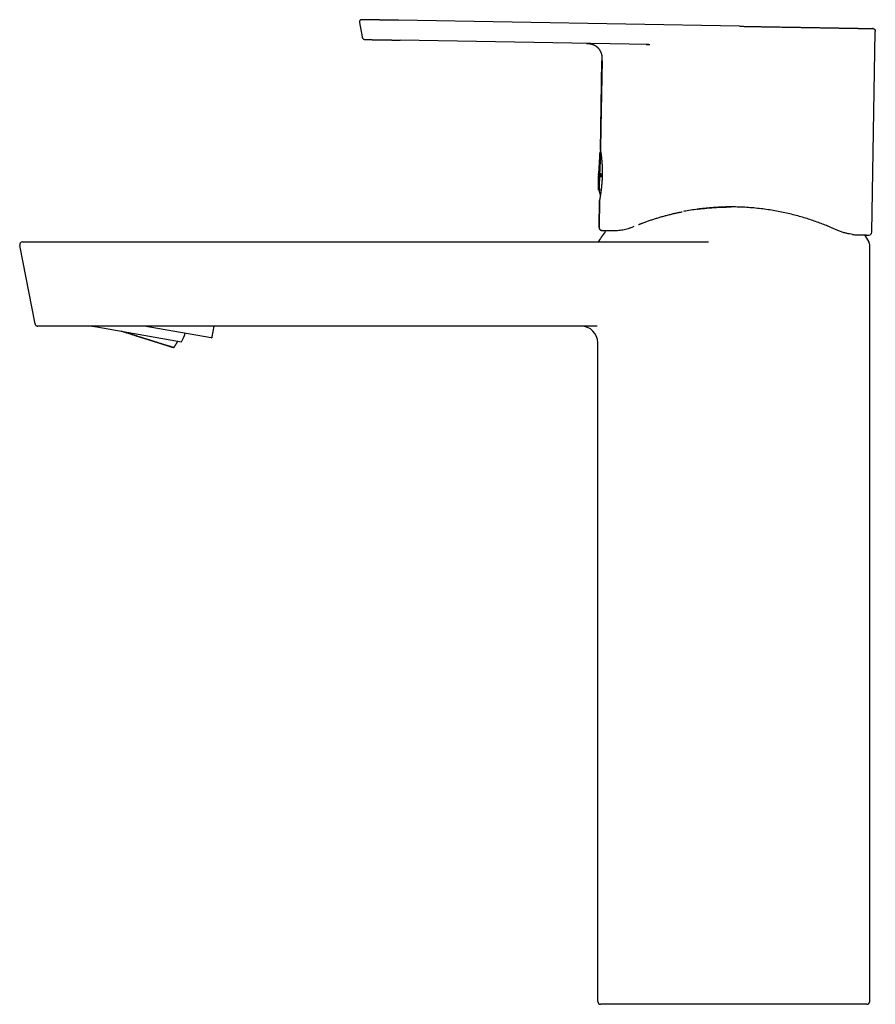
# Model space of a CAD drawing. Header units: millimetres. Extents: x 8 to 591, y 12 to 486.
# Tile 1 of 15: x 27 to 179, y 310 to 486. Entities that reach past the tile are written whole.
import ezdxf

# ---------------------------------------------------------------- set-up
doc = ezdxf.new("R2010")
doc.units = ezdxf.units.MM

msp = doc.modelspace()

# ---------------------------------------------------------------- linework, layer by layer
at = {"color": 7, "linetype": 'Continuous', "lineweight": 30}
for p, q in [((87.51, 485.07), (87.95, 482.52)), ((87.97, 485.56), (87.88, 485.56)), ((155.24, 484.39), (94.45, 485.45)), ((178.86, 447.63), (179.49, 483.46)), ((179.48, 483.46), (179.48, 483.46)), ((87.96, 482.52), (87.96, 482.52)), ((94.74, 481.91), (94.75, 481.91)), ((138.96, 481.14), (94.75, 481.91)), ((94.75, 481.91), (94.75, 481.91)), ((138.63, 481.14), (138.96, 481.14)), ((139.09, 481.14), (138.86, 481.14)), ((130.46, 462.31), (130.74, 478.25)), ((130.28, 461.07), (130.12, 458.08)), ((130.1, 457.82), (130.12, 458.08)), ((130.32, 455.2), (130.6, 455.26)), ((130.22, 448.48), (130.31, 453.33)), ((130.31, 453.38), (130.23, 448.48)), ((130.31, 453.38), (130.32, 453.39)), ((130.23, 448.48), (130.24, 448.48)), ((130.71, 447.97), (130.68, 447.97)), ((130.73, 447.97), (130.71, 447.97)), ((130.73, 447.97), (130.73, 447.97)), ((176.5, 447.17), (176.51, 447.17)), ((176.5, 447.17), (176.52, 447.17)), ((178.34, 447.14), (178.35, 447.14)), ((178.36, 447.14), (178.35, 447.14)), ((178.85, 447.63), (178.85, 447.63)), ((178.86, 447.63), (178.86, 447.64)), ((29.63, 431.3), (26.9, 445.3)), ((26.92, 445.3), (26.9, 445.3)), ((34.96, 445.9), (149.74, 445.9)), ((178.5, 310.4), (178.5, 445.4)), ((29.63, 431.3), (29.64, 431.3)), ((30.09, 430.9), (30.12, 430.9)), ((129.87, 430.9), (37.68, 430.9)), ((39.74, 430.9), (40.63, 430.74)), ((39.75, 430.9), (40.63, 430.74)), ((40.63, 430.74), (55.76, 428.07)), ((40.63, 430.74), (55.76, 428.07)), ((61.02, 428.8), (49.12, 430.9)), ((61.25, 428.96), (61.59, 430.9)), ((55.76, 428.07), (55.76, 428.07)), ((130, 427.9), (130, 427.9)), ((130, 310.4), (130, 427.9)), ((137.92, 309.9), (130.5, 309.9)), ((154, 309.9), (137.92, 309.9)), ((178, 309.9), (154, 309.9))]:
    msp.add_line(p, q, dxfattribs=at)
at = {"color": 7, "linetype": 'Continuous', "lineweight": 30, "flags": 128}
for points in [[(130.75, 478.25), (130.54, 466.39), (130.47, 462.26)], [(130.46, 462.28), (130.46, 462.29), (130.46, 462.31)], [(130.29, 455.19), (130.29, 455.19), (130.29, 455.19)], [(52.32, 427.71), (52.43, 427.68), (52.54, 427.64), (52.64, 427.61), (52.75, 427.58), (52.84, 427.55), (52.94, 427.52), (53.03, 427.49), (53.12, 427.46), (53.21, 427.43), (53.29, 427.4), (53.37, 427.38), (53.45, 427.35), (53.53, 427.33), (53.6, 427.31), (53.67, 427.28), (53.73, 427.26), (53.8, 427.24), (53.86, 427.22), (53.91, 427.2), (53.97, 427.19), (54.01, 427.17), (54.06, 427.16), (54.1, 427.14), (54.14, 427.13), (54.18, 427.12), (54.21, 427.11), (54.24, 427.1), (54.27, 427.09), (54.29, 427.08), (54.31, 427.07), (54.32, 427.07), (54.34, 427.06), (54.35, 427.06), (54.35, 427.06), (54.35, 427.06), (54.35, 427.06), (54.35, 427.06), (54.34, 427.06), (54.33, 427.06), (54.31, 427.07), (54.29, 427.07), (54.27, 427.08), (54.24, 427.09), (54.21, 427.09), (54.18, 427.1), (54.15, 427.12), (54.11, 427.13), (54.06, 427.14), (54.02, 427.15), (53.97, 427.17), (53.92, 427.18), (53.86, 427.2), (53.8, 427.22), (53.74, 427.24), (53.67, 427.26), (53.61, 427.28), (53.53, 427.3), (53.46, 427.32), (53.38, 427.35), (53.3, 427.37), (53.22, 427.4), (53.13, 427.43), (53.04, 427.45), (52.95, 427.48), (52.85, 427.51), (52.75, 427.54), (52.65, 427.57), (52.55, 427.61), (52.44, 427.64), (52.33, 427.67), (52.22, 427.71), (52.11, 427.74), (51.99, 427.78), (51.87, 427.82), (51.75, 427.85), (51.63, 427.89), (51.5, 427.93), (51.37, 427.97), (51.24, 428.01), (51.11, 428.05), (50.98, 428.1), (50.84, 428.14), (50.7, 428.18), (50.56, 428.23), (50.42, 428.27), (50.27, 428.31), (50.13, 428.36), (49.98, 428.41), (49.83, 428.45), (49.68, 428.5), (49.53, 428.55), (49.38, 428.59), (49.23, 428.64), (49.07, 428.69), (48.91, 428.74), (48.76, 428.79), (48.6, 428.84), (48.44, 428.89), (48.28, 428.94), (48.12, 428.99), (47.96, 429.04), (47.79, 429.09), (47.63, 429.14), (47.47, 429.19), (47.3, 429.25), (47.14, 429.3), (46.98, 429.35), (46.81, 429.4), (46.65, 429.45), (46.48, 429.5), (46.32, 429.56), (46.15, 429.61), (45.99, 429.66), (45.82, 429.71), (45.66, 429.76), (45.49, 429.82), (45.33, 429.87), (45.17, 429.92), (45.01, 429.97)], [(54.09, 427.14), (54.09, 427.14), (54.08, 427.14), (54.07, 427.14), (54.05, 427.15), (54.03, 427.16), (54, 427.16), (53.97, 427.17), (53.93, 427.19), (53.88, 427.2), (53.83, 427.21), (53.78, 427.23), (53.72, 427.25), (53.66, 427.27), (53.59, 427.29), (53.51, 427.31), (53.43, 427.33), (53.35, 427.36), (53.26, 427.39), (53.17, 427.42), (53.07, 427.45), (52.97, 427.48), (52.86, 427.51), (52.75, 427.54), (52.64, 427.58), (52.52, 427.62), (52.39, 427.66), (52.27, 427.7), (52.14, 427.74), (52, 427.78), (51.86, 427.82), (51.72, 427.87), (51.57, 427.91), (51.42, 427.96), (51.27, 428.01), (51.11, 428.05), (50.95, 428.1), (50.79, 428.16), (50.62, 428.21), (50.46, 428.26), (50.28, 428.31), (50.11, 428.37), (49.93, 428.42), (49.76, 428.48), (49.57, 428.54), (49.39, 428.59), (49.21, 428.65), (49.02, 428.71), (48.83, 428.77), (48.64, 428.83), (48.45, 428.89), (48.26, 428.95), (48.06, 429.01), (47.87, 429.07), (47.67, 429.13), (47.47, 429.19), (47.27, 429.26), (47.08, 429.32), (46.88, 429.38), (46.68, 429.44), (46.48, 429.51), (46.28, 429.57), (46.08, 429.63), (45.88, 429.69), (45.68, 429.76), (45.49, 429.82), (45.29, 429.88), (45.09, 429.94), (45.01, 429.97)], [(45.4, 429.9), (45.5, 429.87), (45.7, 429.81), (45.9, 429.74), (46.1, 429.68), (46.3, 429.62), (46.49, 429.56), (46.69, 429.49), (46.89, 429.43), (47.09, 429.37), (47.29, 429.31), (47.49, 429.24), (47.68, 429.18), (47.88, 429.12), (48.08, 429.06), (48.27, 429), (48.46, 428.94), (48.66, 428.88), (48.85, 428.82), (49.03, 428.76), (49.22, 428.7), (49.41, 428.64), (49.59, 428.58), (49.77, 428.52), (49.95, 428.47), (50.12, 428.41), (50.3, 428.36), (50.47, 428.3), (50.64, 428.25), (50.8, 428.2), (50.96, 428.14), (51.12, 428.09), (51.28, 428.04), (51.43, 428), (51.58, 427.95), (51.73, 427.9), (51.87, 427.86), (52.01, 427.81), (52.15, 427.77), (52.28, 427.73), (52.4, 427.69), (52.53, 427.65), (52.65, 427.61), (52.76, 427.57), (52.87, 427.54), (52.98, 427.5), (53.08, 427.47), (53.18, 427.44), (53.27, 427.41), (53.36, 427.38), (53.44, 427.35), (53.52, 427.33), (53.59, 427.31), (53.66, 427.28), (53.72, 427.26), (53.78, 427.24), (53.84, 427.23), (53.89, 427.21), (53.93, 427.2), (53.97, 427.18), (54, 427.17), (54.03, 427.16), (54.05, 427.15), (54.07, 427.15), (54.08, 427.14), (54.09, 427.14), (54.09, 427.14)]]:
    msp.add_lwpolyline(points, dxfattribs=at)
at = {"color": 7, "linetype": 'Continuous', "lineweight": 30}
for centre, radius, start, end in [((130.24, 455.38), 0.2, 181.8734, 283.5014), ((130.51, 453.32), 0.2, 165.2719, 178.9999), ((154.25, 431.08), 28.36, 143.4807, 148.2338), ((130.72, 448.47), 0.5, 178.9999, 263.6446), ((154.25, 431.08), 28.36, 31.7662, 34.518), ((178.36, 447.64), 0.5, 269.5668, 359.0001), ((27.39, 445.4), 0.5, 90, 191), ((130.26, 445.93), 0.15, 148.2338, 192.9659), ((178.23, 445.93), 0.15, 296.9259, 31.7662), ((178, 445.4), 0.5, 0, 53.1142), ((127, 427.9), 3, 0, 90), ((47.39, 432.39), 9.42, 332.7282, 342.869), ((61.06, 429), 0.2, 260, 350), ((130.5, 310.4), 0.5, 180, 270), ((178, 310.4), 0.5, 270, 0)]:
    msp.add_arc(centre, radius, start, end, dxfattribs=at)
for points, knots in [([(87.9, 485.56), (87.9, 485.56), (87.89, 485.56), (87.88, 485.56), (87.87, 485.56), (87.85, 485.56), (87.84, 485.56), (87.83, 485.56), (87.82, 485.56), (87.81, 485.56), (87.8, 485.56), (87.79, 485.55), (87.77, 485.55), (87.76, 485.55), (87.74, 485.55), (87.71, 485.54), (87.68, 485.53), (87.65, 485.51), (87.62, 485.49), (87.59, 485.46), (87.56, 485.43), (87.55, 485.41), (87.53, 485.38), (87.52, 485.37), (87.52, 485.35), (87.51, 485.33), (87.5, 485.31), (87.5, 485.28), (87.49, 485.25), (87.49, 485.21), (87.49, 485.17), (87.5, 485.12), (87.5, 485.09), (87.51, 485.07)], [0, 0, 0, 0, 0.068833, 0.131054, 0.186693, 0.235802, 0.278465, 0.314817, 0.338076, 0.358064, 0.375027, 0.389371, 0.401762, 0.415208, 0.433261, 0.456005, 0.491971, 0.528511, 0.565088, 0.601695, 0.638317, 0.674286, 0.694342, 0.713129, 0.730649, 0.749618, 0.774926, 0.800955, 0.831508, 0.866642, 0.906423, 0.950891, 1, 1, 1, 1]), ([(88.02, 485.56), (88.02, 485.56), (88.01, 485.56), (88, 485.56), (87.99, 485.56), (87.98, 485.56), (87.98, 485.56), (87.98, 485.56), (87.97, 485.56), (87.97, 485.56)], [0, 0, 0, 0, 0.039129, 0.370053, 0.714327, 0.801949, 0.881715, 0.950872, 1, 1, 1, 1]), ([(94.45, 485.45), (94.36, 485.45), (94.19, 485.45), (93.93, 485.46), (93.67, 485.46), (93.41, 485.47), (93.15, 485.47), (92.89, 485.48), (92.65, 485.48), (92.43, 485.48), (92.23, 485.49), (92.03, 485.49), (91.83, 485.49), (91.63, 485.5), (91.44, 485.5), (91.24, 485.5), (91.05, 485.51), (90.87, 485.51), (90.69, 485.51), (90.51, 485.52), (90.33, 485.52), (90.16, 485.52), (90, 485.53), (89.85, 485.53), (89.71, 485.53), (89.57, 485.53), (89.44, 485.54), (89.31, 485.54), (89.18, 485.54), (89.06, 485.54), (88.94, 485.54), (88.83, 485.55), (88.73, 485.55), (88.63, 485.55), (88.54, 485.55), (88.46, 485.55), (88.39, 485.55), (88.33, 485.56), (88.28, 485.56), (88.23, 485.56), (88.18, 485.56), (88.15, 485.56), (88.11, 485.56), (88.08, 485.56), (88.06, 485.56), (88.04, 485.56), (88.03, 485.56), (88.02, 485.56), (88.01, 485.56), (88.01, 485.56), (88.01, 485.56)], [0, 0, 0, 0, 0.025046, 0.050141, 0.075258, 0.100376, 0.125478, 0.150556, 0.175609, 0.195282, 0.214954, 0.234641, 0.25436, 0.274099, 0.293841, 0.313582, 0.333317, 0.353044, 0.372762, 0.39247, 0.41217, 0.431865, 0.45156, 0.46962, 0.487695, 0.505789, 0.523874, 0.541945, 0.560008, 0.57971, 0.599412, 0.619119, 0.638832, 0.658552, 0.678279, 0.698013, 0.716106, 0.734202, 0.752299, 0.77037, 0.788413, 0.806445, 0.828084, 0.849737, 0.871409, 0.893102, 0.91481, 0.943243, 0.971654, 1, 1, 1, 1]), ([(155.24, 484.39), (155.47, 484.38), (155.93, 484.38), (156.62, 484.36), (157.31, 484.35), (158, 484.34), (158.59, 484.33), (159.07, 484.32), (159.46, 484.31), (159.85, 484.31), (160.23, 484.3), (160.62, 484.29), (161.01, 484.29), (161.39, 484.28), (161.78, 484.27), (162.16, 484.27), (162.54, 484.26), (162.92, 484.25), (163.3, 484.25), (163.68, 484.24), (164.05, 484.23), (164.4, 484.23), (164.74, 484.22), (165.08, 484.22), (165.42, 484.21), (165.76, 484.2), (166.1, 484.2), (166.45, 484.19), (166.81, 484.19), (167.17, 484.18), (167.52, 484.17), (167.87, 484.17), (168.22, 484.16), (168.57, 484.15), (168.94, 484.15), (169.3, 484.14), (169.67, 484.14), (170.03, 484.13), (170.38, 484.12), (170.73, 484.12), (171.08, 484.11), (171.41, 484.1), (171.75, 484.1), (172.07, 484.09), (172.39, 484.09), (172.7, 484.08), (173, 484.08), (173.29, 484.07), (173.57, 484.07), (173.83, 484.06), (174.09, 484.06), (174.34, 484.05), (174.59, 484.05), (174.83, 484.05), (175.07, 484.04), (175.32, 484.04), (175.56, 484.03), (175.8, 484.03), (176.03, 484.02), (176.25, 484.02), (176.46, 484.02), (176.66, 484.01), (176.86, 484.01), (177.05, 484.01), (177.23, 484), (177.4, 484), (177.56, 484), (177.71, 483.99), (177.86, 483.99), (178, 483.99), (178.12, 483.99), (178.24, 483.99), (178.36, 483.98), (178.46, 483.98), (178.55, 483.98), (178.63, 483.98), (178.71, 483.98), (178.78, 483.98), (178.83, 483.97), (178.88, 483.97), (178.92, 483.97), (178.96, 483.97), (178.98, 483.97), (178.99, 483.97), (178.99, 483.97), (178.99, 483.97)], [0, 0, 0, 0, 0.019669, 0.039338, 0.059007, 0.078677, 0.098346, 0.109384, 0.120422, 0.13146, 0.1425, 0.153539, 0.164578, 0.175617, 0.186656, 0.197697, 0.208737, 0.219776, 0.230816, 0.241856, 0.252896, 0.263015, 0.273134, 0.283253, 0.293371, 0.30349, 0.313608, 0.324647, 0.335685, 0.346724, 0.357764, 0.368803, 0.379843, 0.390882, 0.403026, 0.41517, 0.427313, 0.439457, 0.4516, 0.463743, 0.475885, 0.488028, 0.50017, 0.512312, 0.524238, 0.536162, 0.548087, 0.560011, 0.571047, 0.582084, 0.593121, 0.604158, 0.615195, 0.626233, 0.637272, 0.649414, 0.661556, 0.673699, 0.685843, 0.697987, 0.710132, 0.722278, 0.734425, 0.746573, 0.758722, 0.770652, 0.782581, 0.794508, 0.806434, 0.818577, 0.830719, 0.84286, 0.855001, 0.867142, 0.879066, 0.890989, 0.902912, 0.914836, 0.927002, 0.939168, 0.951334, 0.9635, 0.975667, 0.987833, 1, 1, 1, 1]), ([(179.17, 483.95), (179.17, 483.95), (179.16, 483.95), (179.14, 483.96), (179.11, 483.96), (179.1, 483.97), (179.08, 483.97), (179.07, 483.97), (179.07, 483.97), (179.06, 483.97), (179.06, 483.97), (179.05, 483.97), (179.05, 483.97), (179.04, 483.97), (179.04, 483.97), (179.03, 483.97), (179.02, 483.97), (179.02, 483.97), (179.01, 483.97), (179.01, 483.97), (179, 483.97), (179, 483.97), (179, 483.97), (178.99, 483.97), (178.99, 483.97), (178.99, 483.97)], [0, 0, 0, 0, 0.000842, 0.054579, 0.079875, 0.103782, 0.122774, 0.133308, 0.140822, 0.146309, 0.152421, 0.167707, 0.187609, 0.212422, 0.242296, 0.294004, 0.35638, 0.429502, 0.513417, 0.608157, 0.690205, 0.776918, 0.862551, 0.94676, 1, 1, 1, 1]), ([(178.99, 483.97), (179.01, 483.97), (179.04, 483.97), (179.09, 483.97), (179.14, 483.96), (179.19, 483.95), (179.24, 483.93), (179.28, 483.9), (179.33, 483.87), (179.37, 483.84), (179.4, 483.8), (179.43, 483.75), (179.45, 483.71), (179.47, 483.66), (179.48, 483.61), (179.49, 483.56), (179.49, 483.51), (179.49, 483.47), (179.49, 483.46)], [0, 0, 0, 0, 0.0606708, 0.121671, 0.1832067, 0.2454488, 0.308511, 0.3712422, 0.4346117, 0.4983431, 0.562084, 0.6267667, 0.6907928, 0.7540017, 0.8163864, 0.8780605, 0.939196, 1, 1, 1, 1]), ([(87.95, 482.52), (87.96, 482.5), (87.96, 482.47), (87.98, 482.41), (87.99, 482.37), (88.01, 482.32), (88.03, 482.28), (88.06, 482.25), (88.08, 482.22), (88.1, 482.2), (88.11, 482.18), (88.13, 482.17), (88.15, 482.15), (88.18, 482.13), (88.2, 482.11), (88.22, 482.1), (88.23, 482.09), (88.25, 482.08), (88.26, 482.08), (88.28, 482.07), (88.29, 482.06), (88.3, 482.06), (88.32, 482.05), (88.33, 482.05), (88.34, 482.05), (88.35, 482.04), (88.35, 482.04), (88.36, 482.04), (88.37, 482.04), (88.37, 482.04), (88.38, 482.03), (88.38, 482.03), (88.39, 482.03), (88.39, 482.03), (88.4, 482.03), (88.4, 482.03), (88.4, 482.03), (88.41, 482.03), (88.41, 482.03), (88.42, 482.03), (88.43, 482.02), (88.43, 482.02), (88.44, 482.02), (88.45, 482.02), (88.45, 482.02), (88.46, 482.02), (88.46, 482.02), (88.47, 482.02), (88.48, 482.02), (88.49, 482.02), (88.49, 482.02), (88.5, 482.02), (88.51, 482.02), (88.51, 482.02), (88.52, 482.02), (88.53, 482.02), (88.53, 482.02), (88.54, 482.02), (88.54, 482.02), (88.55, 482.02), (88.56, 482.02), (88.58, 482.02), (88.6, 482.02), (88.62, 482.02), (88.65, 482.01), (88.68, 482.01), (88.71, 482.01), (88.74, 482.01), (88.77, 482.01), (88.81, 482.01), (88.84, 482.01), (88.88, 482.01), (88.93, 482.01), (88.99, 482.01), (89.06, 482.01), (89.14, 482.01), (89.22, 482), (89.3, 482), (89.39, 482), (89.48, 482), (89.58, 482), (89.69, 482), (89.8, 481.99), (89.92, 481.99), (90.05, 481.99), (90.18, 481.99), (90.31, 481.99), (90.43, 481.98), (90.54, 481.98), (90.64, 481.98), (90.74, 481.98), (90.83, 481.98), (90.92, 481.97), (90.99, 481.97), (91.04, 481.97), (91.09, 481.97), (91.14, 481.97), (91.2, 481.97), (91.27, 481.97), (91.35, 481.97), (91.44, 481.97), (91.53, 481.96), (91.63, 481.96), (91.73, 481.96), (91.83, 481.96), (91.93, 481.96), (92.02, 481.96), (92.11, 481.95), (92.2, 481.95), (92.3, 481.95), (92.4, 481.95), (92.49, 481.95), (92.57, 481.95), (92.64, 481.95), (92.71, 481.94), (92.76, 481.94), (92.81, 481.94), (92.86, 481.94), (92.92, 481.94), (92.98, 481.94), (93.06, 481.94), (93.14, 481.94), (93.23, 481.94), (93.33, 481.93), (93.44, 481.93), (93.55, 481.93), (93.67, 481.93), (93.8, 481.92), (93.94, 481.92), (94.09, 481.92), (94.24, 481.92), (94.4, 481.91), (94.57, 481.91), (94.69, 481.91), (94.75, 481.91)], [0, 0, 0, 0, 0.005356, 0.010376, 0.0150864, 0.0194744, 0.0235057, 0.0279799, 0.0317595, 0.0338677, 0.0358148, 0.0377692, 0.0408271, 0.0441812, 0.0479532, 0.0522293, 0.0553913, 0.0588173, 0.0625179, 0.0665011, 0.0703963, 0.0738819, 0.076962, 0.0796414, 0.0819262, 0.0833863, 0.0846348, 0.0856805, 0.0865377, 0.0872322, 0.0878118, 0.0880835, 0.088358, 0.0889576, 0.089685, 0.0905815, 0.0916691, 0.0929603, 0.0956499, 0.0978951, 0.0997038, 0.1011045, 0.1021577, 0.1025959, 0.1030079, 0.1034121, 0.1038348, 0.1048317, 0.1061407, 0.1078225, 0.1103705, 0.1135186, 0.1172787, 0.1216574, 0.1266586, 0.1325549, 0.139136, 0.1464032, 0.1541985, 0.1619167, 0.1694985, 0.18683, 0.2034062, 0.2175718, 0.2311432, 0.2441249, 0.2565217, 0.2698469, 0.2824312, 0.2942585, 0.3053587, 0.3162318, 0.3270467, 0.3439222, 0.3606513, 0.3772331, 0.3932424, 0.4091121, 0.4248431, 0.4406064, 0.4566562, 0.4729982, 0.4896369, 0.506237, 0.5231323, 0.5402942, 0.5577082, 0.5710284, 0.5836749, 0.5956499, 0.6069552, 0.6170789, 0.626599, 0.6355157, 0.6404932, 0.6456613, 0.6512629, 0.6572987, 0.6650514, 0.6734218, 0.6824113, 0.6920213, 0.7022532, 0.7131084, 0.7228868, 0.7326225, 0.7419067, 0.7507378, 0.7591146, 0.7693864, 0.7788645, 0.7875529, 0.7954544, 0.8025714, 0.8089056, 0.8133345, 0.8175707, 0.8225284, 0.8280816, 0.8343744, 0.841407, 0.8491794, 0.857692, 0.8669451, 0.876939, 0.8876739, 0.8991495, 0.9113651, 0.9243189, 0.9380082, 0.9524285, 0.9675735, 0.9834345, 1, 1, 1, 1]), ([(128, 481.33), (128.01, 481.33), (128.03, 481.33), (128.06, 481.33), (128.1, 481.32), (128.16, 481.32), (128.22, 481.32), (128.31, 481.31), (128.4, 481.3), (128.5, 481.29), (128.61, 481.27), (128.73, 481.25), (128.85, 481.22), (128.98, 481.18), (129.1, 481.14), (129.22, 481.09), (129.34, 481.04), (129.46, 480.98), (129.57, 480.91), (129.68, 480.84), (129.78, 480.76), (129.88, 480.68), (129.98, 480.59), (130.07, 480.49), (130.16, 480.4), (130.24, 480.29), (130.31, 480.19), (130.38, 480.08), (130.44, 479.96), (130.5, 479.84), (130.55, 479.72), (130.59, 479.6), (130.63, 479.48), (130.66, 479.35), (130.69, 479.22), (130.71, 479.08), (130.73, 478.94), (130.74, 478.83), (130.74, 478.74), (130.74, 478.68), (130.74, 478.61), (130.74, 478.54), (130.74, 478.45), (130.74, 478.35), (130.74, 478.29), (130.74, 478.25)], [0, 0, 0, 0, 0.006998, 0.01452, 0.025365, 0.037303, 0.049912, 0.069547, 0.090156, 0.111409, 0.132466, 0.160204, 0.187749, 0.215296, 0.242849, 0.270407, 0.297971, 0.325544, 0.353123, 0.380708, 0.408301, 0.435893, 0.463493, 0.49109, 0.518687, 0.546284, 0.573873, 0.60146, 0.629039, 0.656611, 0.684177, 0.711735, 0.739286, 0.766833, 0.794375, 0.825213, 0.855525, 0.884979, 0.895748, 0.908409, 0.922959, 0.939395, 0.957714, 0.977915, 1, 1, 1, 1]), ([(138.97, 481.13), (138.98, 481.13), (139, 481.13), (139.03, 481.13), (139.08, 481.13), (139.12, 481.13), (139.16, 481.13), (139.19, 481.13), (139.22, 481.13), (139.23, 481.13), (139.25, 481.13), (139.26, 481.13), (139.27, 481.13), (139.28, 481.13), (139.29, 481.13), (139.3, 481.13), (139.3, 481.13), (139.3, 481.13)], [0, 0, 0, 0, 0.02046, 0.171746, 0.307322, 0.429562, 0.538472, 0.632489, 0.710672, 0.744846, 0.789049, 0.827186, 0.872603, 0.923319, 0.955096, 0.980517, 1, 1, 1, 1]), ([(130.75, 478.25), (130.75, 478.25), (130.74, 478.25), (130.74, 478.25), (130.74, 478.25)], [0, 0, 0, 0, 0.397696, 1, 1, 1, 1]), ([(130.46, 462.29), (130.46, 462.29), (130.47, 462.28), (130.47, 462.26), (130.47, 462.23), (130.48, 462.2), (130.48, 462.17), (130.49, 462.14), (130.49, 462.1), (130.5, 462.05), (130.51, 462), (130.52, 461.95), (130.53, 461.89), (130.54, 461.83), (130.55, 461.77), (130.56, 461.7), (130.57, 461.63), (130.58, 461.56), (130.58, 461.49), (130.59, 461.41), (130.6, 461.33), (130.61, 461.25), (130.63, 461.17), (130.64, 461.08), (130.65, 460.98), (130.66, 460.88), (130.67, 460.77), (130.68, 460.64), (130.69, 460.52), (130.71, 460.39), (130.72, 460.25), (130.73, 460.11), (130.74, 459.95), (130.75, 459.79), (130.76, 459.62), (130.77, 459.44), (130.77, 459.27), (130.78, 459.09), (130.79, 458.91), (130.79, 458.73), (130.79, 458.55), (130.79, 458.36), (130.79, 458.18), (130.79, 458), (130.79, 457.82), (130.78, 457.63), (130.78, 457.45), (130.77, 457.26), (130.76, 457.08), (130.75, 456.9), (130.74, 456.74), (130.73, 456.59), (130.71, 456.44), (130.7, 456.29), (130.69, 456.15), (130.68, 456.03), (130.67, 455.92), (130.66, 455.82), (130.65, 455.71), (130.64, 455.61), (130.63, 455.52), (130.62, 455.43), (130.61, 455.35), (130.6, 455.28), (130.59, 455.22), (130.59, 455.17), (130.58, 455.13), (130.58, 455.09), (130.57, 455.05), (130.57, 455.02), (130.56, 454.99), (130.56, 454.96), (130.55, 454.92), (130.55, 454.88), (130.54, 454.83), (130.54, 454.78), (130.53, 454.73), (130.52, 454.66), (130.51, 454.58), (130.49, 454.49), (130.48, 454.4), (130.47, 454.32), (130.46, 454.25), (130.45, 454.17), (130.43, 454.1), (130.42, 454.02), (130.41, 453.95), (130.4, 453.88), (130.39, 453.81), (130.38, 453.75), (130.37, 453.69), (130.36, 453.64), (130.35, 453.59), (130.34, 453.55), (130.34, 453.52), (130.33, 453.49), (130.33, 453.48), (130.33, 453.46), (130.32, 453.45), (130.32, 453.44), (130.32, 453.43), (130.32, 453.42), (130.32, 453.41), (130.31, 453.39), (130.31, 453.38), (130.31, 453.36), (130.31, 453.35), (130.31, 453.34), (130.31, 453.34)], [0, 0, 0, 0, 0.007058, 0.017874, 0.028283, 0.038297, 0.047924, 0.060024, 0.071768, 0.083175, 0.095021, 0.106479, 0.117548, 0.128232, 0.138616, 0.149337, 0.159759, 0.169879, 0.179699, 0.189258, 0.199019, 0.208527, 0.218329, 0.228426, 0.238817, 0.249503, 0.261161, 0.273153, 0.285251, 0.297307, 0.30932, 0.321293, 0.335351, 0.349353, 0.363297, 0.377183, 0.39126, 0.405279, 0.419282, 0.433281, 0.447276, 0.461017, 0.474752, 0.488483, 0.502211, 0.516184, 0.530153, 0.544182, 0.558456, 0.572988, 0.584588, 0.59635, 0.608272, 0.620356, 0.632603, 0.641432, 0.650343, 0.659339, 0.66842, 0.677411, 0.685667, 0.693322, 0.700375, 0.706825, 0.712075, 0.716843, 0.721129, 0.724933, 0.728259, 0.731271, 0.734049, 0.737058, 0.740518, 0.744566, 0.749201, 0.754426, 0.760042, 0.765907, 0.775609, 0.785903, 0.796787, 0.805514, 0.814585, 0.824, 0.833757, 0.843857, 0.854299, 0.86498, 0.876529, 0.887628, 0.898282, 0.908492, 0.918261, 0.927592, 0.936485, 0.944943, 0.949032, 0.953011, 0.956879, 0.960639, 0.964308, 0.968257, 0.972627, 0.977927, 0.983751, 0.990104, 0.996998, 1, 1, 1, 1]), ([(130.51, 462.01), (130.5, 462.01), (130.49, 462.01), (130.47, 462), (130.45, 461.98), (130.43, 461.97), (130.42, 461.96), (130.41, 461.95), (130.4, 461.93), (130.39, 461.92), (130.38, 461.91), (130.38, 461.9), (130.38, 461.89), (130.38, 461.89), (130.37, 461.88), (130.37, 461.87), (130.37, 461.86), (130.36, 461.86), (130.36, 461.85), (130.36, 461.83), (130.36, 461.82), (130.35, 461.82)], [0, 0, 0, 0, 0.028806, 0.073193, 0.112076, 0.145082, 0.172137, 0.194929, 0.258955, 0.318459, 0.344008, 0.376431, 0.415943, 0.462601, 0.517474, 0.573375, 0.639072, 0.714575, 0.799891, 0.895028, 1, 1, 1, 1]), ([(130.5, 461.96), (130.49, 461.88), (130.46, 461.71), (130.43, 461.13), (130.41, 460.34), (130.37, 459.38), (130.33, 458.32), (130.28, 457.25), (130.24, 456.19), (130.26, 455.57), (130.27, 455.27)], [0, 0, 0, 0, 0.121769, 0.245547, 0.371607, 0.500206, 0.62515, 0.75056, 0.875903, 1, 1, 1, 1]), ([(130.31, 461.49), (130.31, 461.49), (130.31, 461.48), (130.31, 461.45), (130.3, 461.42), (130.3, 461.38), (130.3, 461.34), (130.3, 461.3), (130.29, 461.26), (130.29, 461.23), (130.29, 461.19), (130.29, 461.15), (130.28, 461.12), (130.28, 461.09), (130.28, 461.06), (130.28, 461.04), (130.28, 461.02), (130.28, 461.02)], [0, 0, 0, 0, 0.0167798, 0.0962353, 0.1806405, 0.2709036, 0.36702, 0.4689848, 0.5407896, 0.6152321, 0.6919273, 0.7634759, 0.827044, 0.8817228, 0.9287422, 0.9681442, 1, 1, 1, 1]), ([(130.33, 461.68), (130.33, 461.67), (130.32, 461.64), (130.32, 461.59), (130.31, 461.53), (130.31, 461.5), (130.31, 461.49)], [0, 0, 0, 0, 0.149034, 0.520285, 0.890242, 1, 1, 1, 1]), ([(130.35, 461.82), (130.35, 461.81), (130.35, 461.8), (130.35, 461.79), (130.34, 461.77), (130.34, 461.75), (130.34, 461.74), (130.34, 461.73), (130.33, 461.71), (130.33, 461.7), (130.33, 461.68), (130.33, 461.68)], [0, 0, 0, 0, 0.150084, 0.283129, 0.399299, 0.498728, 0.581555, 0.657132, 0.732796, 0.941373, 1, 1, 1, 1]), ([(130.1, 457.86), (130.1, 457.81), (130.1, 457.71), (130.09, 457.57), (130.08, 457.45), (130.08, 457.36), (130.08, 457.3), (130.08, 457.24), (130.07, 457.18), (130.07, 457.11), (130.07, 457.04), (130.06, 456.96), (130.06, 456.87), (130.06, 456.78), (130.05, 456.68), (130.05, 456.57), (130.05, 456.46), (130.04, 456.35), (130.04, 456.24), (130.04, 456.14), (130.04, 456.04), (130.04, 455.93), (130.04, 455.82), (130.04, 455.71), (130.04, 455.6), (130.04, 455.48), (130.04, 455.41), (130.04, 455.37)], [0, 0, 0, 0, 0.055217, 0.110732, 0.166553, 0.188568, 0.210631, 0.232739, 0.255238, 0.280381, 0.308582, 0.338994, 0.372313, 0.40854, 0.447678, 0.489728, 0.534691, 0.582569, 0.622145, 0.663516, 0.706684, 0.751654, 0.798434, 0.846149, 0.895633, 0.946908, 1, 1, 1, 1]), ([(130.71, 457.5), (130.69, 457.5), (130.66, 457.5), (130.61, 457.5), (130.56, 457.52), (130.51, 457.56), (130.45, 457.64), (130.41, 457.77), (130.39, 457.9), (130.4, 458), (130.43, 458.06), (130.46, 458.09), (130.51, 458.12), (130.54, 458.13), (130.56, 458.14)], [0, 0, 0, 0, 0.058975, 0.112786, 0.164599, 0.217938, 0.340932, 0.500062, 0.659051, 0.781961, 0.835292, 0.887121, 0.940971, 1, 1, 1, 1]), ([(130.57, 458.06), (130.57, 458.05), (130.55, 458.05), (130.53, 458.03), (130.51, 458), (130.51, 457.96), (130.5, 457.92), (130.5, 457.88), (130.51, 457.84), (130.52, 457.79), (130.53, 457.75), (130.54, 457.71), (130.56, 457.67), (130.58, 457.64), (130.61, 457.61), (130.63, 457.59), (130.66, 457.58), (130.68, 457.58), (130.69, 457.58)], [0, 0, 0, 0, 0.045382, 0.092149, 0.145184, 0.207535, 0.274464, 0.344762, 0.419529, 0.499851, 0.580061, 0.654787, 0.725143, 0.792249, 0.85463, 0.90771, 0.954539, 1, 1, 1, 1]), ([(130.18, 455.19), (130.18, 455.18), (130.19, 455.15), (130.2, 455.1), (130.22, 455.04), (130.23, 455), (130.24, 454.96), (130.25, 454.92), (130.26, 454.88), (130.27, 454.84), (130.28, 454.8), (130.3, 454.75), (130.31, 454.71), (130.32, 454.66), (130.34, 454.61), (130.35, 454.57), (130.36, 454.55)], [0, 0, 0, 0, 0.0503, 0.150653, 0.244129, 0.307599, 0.367269, 0.425347, 0.486397, 0.550557, 0.617829, 0.68411, 0.75472, 0.830905, 0.912665, 1, 1, 1, 1]), ([(130.36, 454.55), (130.36, 454.55), (130.36, 454.54), (130.37, 454.53), (130.37, 454.52), (130.37, 454.5), (130.38, 454.49), (130.38, 454.46), (130.39, 454.43), (130.39, 454.39), (130.4, 454.35), (130.41, 454.31), (130.41, 454.26), (130.42, 454.21), (130.42, 454.15), (130.42, 454.1), (130.42, 454.06), (130.43, 454.05), (130.43, 454.04)], [0, 0, 0, 0, 0.056355, 0.105224, 0.146626, 0.180571, 0.209331, 0.280915, 0.353211, 0.42903, 0.508551, 0.584149, 0.652919, 0.740479, 0.831862, 0.929982, 0.983344, 1, 1, 1, 1]), ([(172.5, 448.07), (172.22, 448.2), (171.66, 448.45), (170.77, 448.82), (169.83, 449.19), (168.86, 449.55), (167.84, 449.9), (166.78, 450.23), (165.68, 450.55), (164.54, 450.85), (163.38, 451.12), (162.19, 451.36), (160.98, 451.57), (159.74, 451.76), (158.47, 451.91), (157.18, 452.03), (155.86, 452.11), (154.53, 452.15), (153.19, 452.16), (151.88, 452.12), (150.58, 452.05), (149.32, 451.94), (148.07, 451.8), (146.86, 451.62), (145.92, 451.47), (145.4, 451.37), (145.27, 451.34)], [0, 0, 0, 0, 0.043776, 0.087067, 0.129987, 0.172651, 0.215177, 0.257686, 0.300296, 0.343126, 0.385198, 0.42725, 0.469395, 0.511747, 0.554419, 0.597519, 0.641153, 0.685424, 0.729635, 0.773214, 0.816262, 0.858885, 0.901193, 0.943296, 0.985309, 1, 1, 1, 1]), ([(147.7, 451.74), (147.84, 451.76), (148.12, 451.8), (148.56, 451.85), (149.01, 451.9), (149.47, 451.95), (149.8, 451.98), (150, 451.99), (150.07, 452), (150.13, 452.01), (150.19, 452.01), (150.25, 452.02), (150.38, 452.03), (150.59, 452.04), (150.87, 452.06), (151.15, 452.08), (151.43, 452.09), (151.72, 452.11), (152.02, 452.12), (152.28, 452.13), (152.51, 452.13), (152.69, 452.14), (152.88, 452.14), (153.08, 452.15), (153.28, 452.15), (153.46, 452.15), (153.62, 452.15), (153.72, 452.15), (153.76, 452.15)], [0, 0, 0, 0, 0.070659, 0.143397, 0.218219, 0.295128, 0.372974, 0.383319, 0.393698, 0.404113, 0.414562, 0.425046, 0.434383, 0.479442, 0.526493, 0.570996, 0.617146, 0.664944, 0.714389, 0.765483, 0.79488, 0.824796, 0.855231, 0.889094, 0.921391, 0.951534, 0.979524, 1, 1, 1, 1]), ([(137.96, 449.28), (138.06, 449.32), (138.26, 449.39), (138.57, 449.5), (138.87, 449.61), (139.18, 449.72), (139.49, 449.83), (139.8, 449.93), (140.12, 450.03), (140.44, 450.13), (140.76, 450.23), (141.09, 450.33), (141.42, 450.42), (141.76, 450.52), (142.1, 450.61), (142.44, 450.7), (142.79, 450.79), (143.02, 450.85), (143.14, 450.88)], [0, 0, 0, 0, 0.063618, 0.127032, 0.190261, 0.253321, 0.316231, 0.377888, 0.439435, 0.500888, 0.562265, 0.624834, 0.687361, 0.749863, 0.812359, 0.874869, 0.937409, 1, 1, 1, 1]), ([(143.14, 450.88), (143.21, 450.9), (143.34, 450.93), (143.55, 450.98), (143.75, 451.02), (143.96, 451.07), (144.17, 451.12), (144.38, 451.16), (144.59, 451.21), (144.8, 451.25), (144.94, 451.28), (145.02, 451.29)], [0, 0, 0, 0, 0.112799, 0.224983, 0.336729, 0.448218, 0.559628, 0.669147, 0.778937, 0.889165, 1, 1, 1, 1]), ([(130.23, 448.48), (130.23, 448.46), (130.23, 448.42), (130.24, 448.36), (130.25, 448.31), (130.27, 448.26), (130.29, 448.22), (130.31, 448.19), (130.33, 448.16), (130.36, 448.13), (130.4, 448.09), (130.44, 448.06), (130.49, 448.03), (130.52, 448.01), (130.55, 448), (130.58, 447.99), (130.59, 447.99), (130.61, 447.98), (130.62, 447.98), (130.63, 447.98), (130.64, 447.98), (130.65, 447.98), (130.66, 447.97), (130.66, 447.97), (130.67, 447.97), (130.67, 447.97), (130.68, 447.97), (130.68, 447.97), (130.69, 447.97), (130.7, 447.97), (130.71, 447.97), (130.72, 447.97), (130.73, 447.97), (130.74, 447.97), (130.76, 447.97), (130.77, 447.97), (130.77, 447.97), (130.78, 447.97), (130.79, 447.97), (130.79, 447.97)], [0, 0, 0, 0, 0.02758, 0.053952, 0.078741, 0.101632, 0.122377, 0.140792, 0.156754, 0.170997, 0.200017, 0.229785, 0.249921, 0.268997, 0.285208, 0.295522, 0.304302, 0.30827, 0.312307, 0.321454, 0.33313, 0.347991, 0.363052, 0.380642, 0.400811, 0.421967, 0.442877, 0.463541, 0.48396, 0.538852, 0.591902, 0.652669, 0.710853, 0.766467, 0.823218, 0.877049, 0.928038, 0.977678, 1, 1, 1, 1]), ([(130.78, 447.97), (130.79, 447.97), (130.81, 447.97), (130.9, 447.97), (131.05, 447.96), (131.26, 447.96), (131.5, 447.96), (131.79, 447.95), (132.12, 447.94), (132.37, 447.94), (132.5, 447.94)], [0, 0, 0, 0, 0.028809, 0.168836, 0.308514, 0.448084, 0.585293, 0.722864, 0.861024, 1, 1, 1, 1]), ([(130.79, 447.97), (130.79, 447.97), (130.8, 447.97), (130.81, 447.97), (130.83, 447.97), (130.86, 447.97), (130.88, 447.97), (130.89, 447.97), (130.89, 447.97)], [0, 0, 0, 0, 0.058249, 0.291696, 0.517297, 0.735087, 0.945098, 1, 1, 1, 1]), ([(132.5, 447.94), (132.65, 447.94), (132.94, 447.93), (133.31, 447.96), (133.5, 447.97)], [0, 0, 0, 0, 0.4996198, 1, 1, 1, 1]), ([(133.5, 447.97), (133.65, 447.98), (133.95, 448.01), (134.43, 448.09), (134.93, 448.19), (135.44, 448.32), (135.96, 448.49), (136.32, 448.63), (136.5, 448.7)], [0, 0, 0, 0, 0.187369, 0.365259, 0.534469, 0.695927, 0.8507, 1, 1, 1, 1]), ([(137.27, 449.01), (137.28, 449.02), (137.31, 449.03), (137.37, 449.05), (137.45, 449.08), (137.53, 449.12), (137.62, 449.15), (137.73, 449.19), (137.84, 449.24), (137.92, 449.27), (137.96, 449.28)], [0, 0, 0, 0, 0.124531, 0.248696, 0.373416, 0.499601, 0.624199, 0.748588, 0.873587, 1, 1, 1, 1]), ([(175.44, 447.24), (175.27, 447.27), (174.91, 447.32), (174.34, 447.44), (173.74, 447.6), (173.13, 447.8), (172.71, 447.98), (172.5, 448.07)], [0, 0, 0, 0, 0.208022, 0.411483, 0.610917, 0.80689, 1, 1, 1, 1]), ([(175.44, 447.24), (175.58, 447.23), (175.85, 447.2), (176.2, 447.18), (176.41, 447.17), (176.52, 447.17)], [0, 0, 0, 0, 0.333528, 0.66678, 1, 1, 1, 1]), ([(176.52, 447.17), (176.62, 447.17), (176.84, 447.16), (177.13, 447.16), (177.39, 447.15), (177.62, 447.15), (177.82, 447.15), (177.99, 447.14), (178.12, 447.14), (178.22, 447.14), (178.28, 447.14), (178.3, 447.14), (178.3, 447.14)], [0, 0, 0, 0, 0.110966, 0.222096, 0.333371, 0.444765, 0.556255, 0.667814, 0.773039, 0.878281, 0.983521, 1, 1, 1, 1]), ([(177.41, 447.15), (177.41, 447.15), (177.43, 447.15), (177.48, 447.15), (177.55, 447.15), (177.64, 447.15), (177.72, 447.15), (177.79, 447.15), (177.86, 447.15), (177.91, 447.15), (177.96, 447.14), (178, 447.14), (178.04, 447.14), (178.08, 447.14), (178.11, 447.14), (178.14, 447.14), (178.17, 447.14), (178.19, 447.14), (178.2, 447.14), (178.21, 447.14), (178.22, 447.14), (178.23, 447.14), (178.24, 447.14), (178.25, 447.14), (178.26, 447.14), (178.27, 447.14), (178.28, 447.14), (178.29, 447.14), (178.3, 447.14), (178.31, 447.14), (178.32, 447.14), (178.33, 447.14), (178.34, 447.14), (178.34, 447.14), (178.35, 447.14), (178.35, 447.14)], [0, 0, 0, 0, 0.000778, 0.035035, 0.091434, 0.148394, 0.205349, 0.262305, 0.31927, 0.359865, 0.400458, 0.441052, 0.481649, 0.521909, 0.560212, 0.597239, 0.632991, 0.667468, 0.678259, 0.689708, 0.702164, 0.715627, 0.730098, 0.745579, 0.762071, 0.781381, 0.801918, 0.823684, 0.846681, 0.870913, 0.896383, 0.923095, 0.951052, 0.98026, 1, 1, 1, 1]), ([(178.29, 447.14), (178.29, 447.14), (178.29, 447.14), (178.29, 447.14), (178.3, 447.14)], [0, 0, 0, 0, 0.634841, 1, 1, 1, 1]), ([(178.37, 447.14), (178.37, 447.14), (178.38, 447.14), (178.39, 447.14), (178.39, 447.14), (178.4, 447.14), (178.41, 447.14), (178.42, 447.14), (178.42, 447.14), (178.42, 447.14)], [0, 0, 0, 0, 0.205782, 0.395424, 0.568978, 0.726501, 0.86806, 0.993738, 1, 1, 1, 1]), ([(27.39, 445.9), (27.4, 445.9), (27.4, 445.9), (27.41, 445.9), (27.43, 445.9), (27.45, 445.9), (27.49, 445.9), (27.53, 445.9), (27.58, 445.9), (27.64, 445.9), (27.71, 445.9), (27.78, 445.9), (27.87, 445.9), (27.96, 445.9), (28.06, 445.9), (28.16, 445.9), (28.27, 445.9), (28.38, 445.9), (28.51, 445.9), (28.63, 445.9), (28.77, 445.9), (28.92, 445.9), (29.08, 445.9), (29.25, 445.9), (29.42, 445.9), (29.6, 445.9), (29.77, 445.9), (29.95, 445.9), (30.13, 445.9), (30.32, 445.9), (30.51, 445.9), (30.7, 445.9), (30.91, 445.9), (31.12, 445.9), (31.35, 445.9), (31.58, 445.9), (31.82, 445.9), (32.05, 445.9), (32.28, 445.9), (32.5, 445.9), (32.73, 445.9), (32.96, 445.9), (33.19, 445.9), (33.42, 445.9), (33.66, 445.9), (33.91, 445.9), (34.17, 445.9), (34.43, 445.9), (34.69, 445.9), (34.87, 445.9), (34.96, 445.9)], [0, 0, 0, 0, 0.019843, 0.0396483, 0.0594357, 0.0792256, 0.0990378, 0.1188925, 0.1387598, 0.1605708, 0.1823645, 0.2041678, 0.2260072, 0.2479092, 0.267807, 0.287677, 0.3075392, 0.3274134, 0.3473194, 0.3672771, 0.3872497, 0.409181, 0.4311015, 0.4530373, 0.4750147, 0.4970595, 0.5170904, 0.5370959, 0.5570957, 0.5771091, 0.5971555, 0.6172544, 0.6373683, 0.6594539, 0.6815271, 0.7036136, 0.7257389, 0.7479285, 0.7680871, 0.7882163, 0.8083351, 0.8284627, 0.8486181, 0.8688203, 0.8890364, 0.9112261, 0.9333919, 0.9555593, 0.9777536, 1, 1, 1, 1]), ([(29.63, 431.3), (29.63, 431.29), (29.63, 431.27), (29.64, 431.25), (29.65, 431.23), (29.65, 431.21), (29.66, 431.19), (29.68, 431.16), (29.71, 431.11), (29.74, 431.07), (29.78, 431.03), (29.82, 431), (29.86, 430.97), (29.9, 430.95), (29.93, 430.94), (29.95, 430.93), (29.97, 430.92), (29.99, 430.92), (30, 430.91), (30.01, 430.91), (30.02, 430.91), (30.03, 430.91), (30.04, 430.9), (30.06, 430.9), (30.07, 430.9), (30.08, 430.9), (30.09, 430.9), (30.1, 430.9)], [0, 0, 0, 0, 0.042655, 0.074843, 0.096761, 0.117132, 0.138549, 0.196631, 0.259622, 0.326806, 0.397684, 0.46891, 0.539195, 0.585336, 0.630114, 0.668155, 0.691571, 0.710682, 0.725649, 0.739873, 0.756549, 0.776924, 0.801683, 0.8312, 0.878306, 0.934522, 1, 1, 1, 1]), ([(37.68, 430.9), (37.6, 430.9), (37.44, 430.9), (37.2, 430.9), (36.96, 430.9), (36.73, 430.9), (36.49, 430.9), (36.26, 430.9), (36.02, 430.9), (35.77, 430.9), (35.52, 430.9), (35.27, 430.9), (35.02, 430.9), (34.79, 430.9), (34.56, 430.9), (34.34, 430.9), (34.13, 430.9), (33.93, 430.9), (33.72, 430.9), (33.52, 430.9), (33.32, 430.9), (33.11, 430.9), (32.91, 430.9), (32.71, 430.9), (32.51, 430.9), (32.33, 430.9), (32.16, 430.9), (32, 430.9), (31.85, 430.9), (31.7, 430.9), (31.56, 430.9), (31.42, 430.9), (31.29, 430.9), (31.15, 430.9), (31.03, 430.9), (30.91, 430.9), (30.79, 430.9), (30.69, 430.9), (30.6, 430.9), (30.52, 430.9), (30.45, 430.9), (30.38, 430.9), (30.32, 430.9), (30.27, 430.9), (30.23, 430.9), (30.19, 430.9), (30.16, 430.9), (30.13, 430.9), (30.12, 430.9), (30.12, 430.9), (30.12, 430.9)], [0, 0, 0, 0, 0.020214, 0.040388, 0.060541, 0.080691, 0.100859, 0.121062, 0.141269, 0.163441, 0.185582, 0.207717, 0.229872, 0.252071, 0.272222, 0.292327, 0.312405, 0.332477, 0.35256, 0.372675, 0.392784, 0.414839, 0.436857, 0.458862, 0.480881, 0.50294, 0.52296, 0.542931, 0.562873, 0.582806, 0.60275, 0.622723, 0.642691, 0.664591, 0.686455, 0.708309, 0.730178, 0.75209, 0.77198, 0.791825, 0.811646, 0.831462, 0.851294, 0.871161, 0.891032, 0.912835, 0.934606, 0.956373, 0.978162, 1, 1, 1, 1]), ([(45.41, 429.9), (45.48, 429.88), (45.62, 429.83), (45.84, 429.76), (46.05, 429.7), (46.27, 429.63), (46.49, 429.56), (46.71, 429.49), (46.93, 429.42), (47.15, 429.35), (47.37, 429.28), (47.6, 429.21), (47.82, 429.14), (48.04, 429.07), (48.26, 429), (48.47, 428.93), (48.68, 428.87), (48.89, 428.8), (49.09, 428.74), (49.3, 428.67), (49.5, 428.61), (49.7, 428.54), (49.91, 428.48), (50.11, 428.42), (50.31, 428.35), (50.51, 428.29), (50.71, 428.23), (50.9, 428.17), (51.09, 428.1), (51.28, 428.05), (51.46, 427.99), (51.65, 427.93), (51.82, 427.87), (52, 427.82), (52.16, 427.76), (52.27, 427.73), (52.32, 427.71)], [0, 0, 0, 0, 0.028372, 0.056754, 0.085137, 0.113509, 0.142105, 0.170702, 0.19886, 0.227017, 0.256848, 0.286691, 0.316535, 0.346365, 0.374737, 0.40312, 0.431502, 0.459874, 0.488471, 0.517067, 0.545225, 0.573383, 0.603214, 0.633057, 0.6629, 0.692731, 0.723099, 0.753486, 0.783881, 0.814268, 0.844636, 0.875694, 0.906774, 0.937861, 0.968941, 1, 1, 1, 1]), ([(54.35, 427.06), (54.38, 427.09), (54.44, 427.16), (54.52, 427.27), (54.59, 427.39), (54.67, 427.5), (54.75, 427.61), (54.82, 427.73), (54.89, 427.85), (54.96, 427.96), (55.03, 428.08), (55.07, 428.15), (55.09, 428.19)], [0, 0, 0, 0, 0.100311, 0.20117, 0.302029, 0.402887, 0.503746, 0.604605, 0.705464, 0.806323, 0.907181, 1, 1, 1, 1])]:
    msp.add_open_spline(points, degree=3, knots=knots, dxfattribs=at)

doc.saveas('drawing.dxf')
